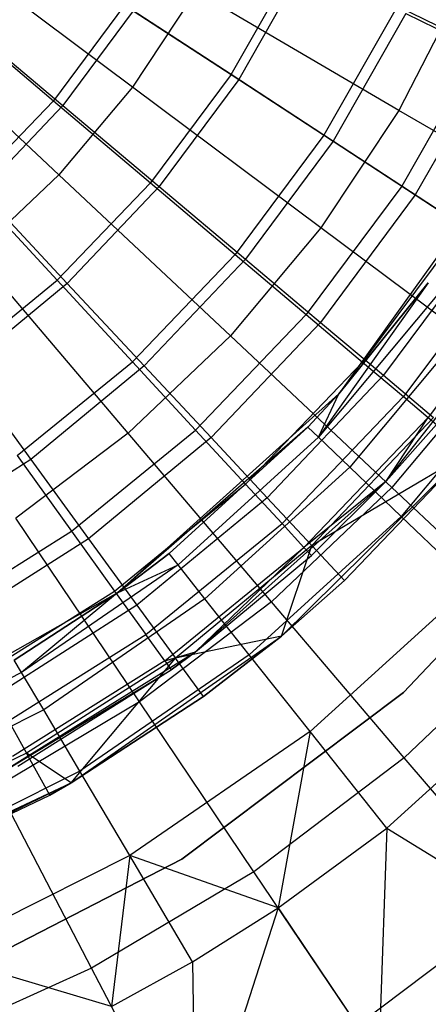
# Model space of a CAD drawing. Extents: x -22.9 to 23, y 4.7 to 50.6.
# Tile 44 of 95: x 0.9 to 1.4, y 25.8 to 27. Entities that reach past the tile are written whole.
import ezdxf

# ---------------------------------------------------------------- set-up
doc = ezdxf.new("R2010")
doc.units = 0
doc.header["$LTSCALE"] = 2.54
doc.layers.get('0').update_dxf_attribs({"linetype": 'CONTINUOUS'})

# ---------------------------------------------------------------- blocks, each defined once
blk = doc.blocks.new('HOTEL-MOOD-11783-11791_STL')
at = {"color": 0}
for p, q in [((1.0254, 26.9266, 18.4828), (0.7837, 27.1072, 18.3759)), ((1.0254, 26.9266, 18.4828), (0.7837, 27.1072, 18.3759)), ((1.1462, 26.9418, 30.2967), (1.2278, 27.0853, 30.2967)), ((1.1462, 26.9418, 30.2967), (1.2278, 27.0853, 30.2967)), ((1.2364, 27.0775, 30.4307), (1.1555, 26.9357, 30.4307)), ((1.2364, 27.0775, 30.4307), (1.1555, 26.9357, 30.4307)), ((1.4303, 27.0516, 18.6222), (1.3516, 26.898, 18.6222)), ((1.4303, 27.0516, 18.6222), (1.3516, 26.898, 18.6222)), ((1.1029, 27.0435, 18.4828), (1.0254, 26.9266, 18.4828)), ((1.1029, 27.0435, 18.4828), (1.0254, 26.9266, 18.4828)), ((1.3516, 26.898, 18.6222), (1.1029, 27.0435, 18.4828)), ((1.3516, 26.898, 18.6222), (1.1029, 27.0435, 18.4828)), ((1.0159, 27.0269, 30.4506), (0.9287, 26.9098, 30.4506)), ((1.0159, 27.0269, 30.4506), (0.9287, 26.9098, 30.4506)), ((1.1462, 26.9418, 30.2967), (1.0159, 27.0269, 30.4506)), ((1.1462, 26.9418, 30.2967), (1.0159, 27.0269, 30.4506)), ((0.9353, 26.8191, 18.4828), (0.7153, 27.0256, 18.3759)), ((0.9353, 26.8191, 18.4828), (0.7153, 27.0256, 18.3759)), ((0.7965, 27.0216, 30.5845), (0.9287, 26.9098, 30.4506)), ((0.7965, 27.0216, 30.5845), (0.9287, 26.9098, 30.4506)), ((1.0264, 27.02, 30.5708), (0.9401, 26.9039, 30.5708)), ((1.0264, 27.02, 30.5708), (0.9401, 26.9039, 30.5708)), ((1.0264, 27.02, 30.5708), (1.1555, 26.9357, 30.4307)), ((1.0264, 27.02, 30.5708), (1.1555, 26.9357, 30.4307)), ((1.3497, 27.0256, 30.125), (1.2598, 26.8675, 30.125)), ((1.3497, 27.0256, 30.125), (1.2598, 26.8675, 30.125)), ((1.3602, 27.0165, 30.2746), (1.2711, 26.8602, 30.2746)), ((1.3602, 27.0165, 30.2746), (1.2711, 26.8602, 30.2746)), ((1.3497, 27.0256, 30.125), (1.452, 26.9755, 29.9381)), ((1.3497, 27.0256, 30.125), (1.452, 26.9755, 29.9381)), ((1.3602, 27.0165, 30.2746), (1.4679, 26.9635, 30.1042)), ((1.3602, 27.0165, 30.2746), (1.4679, 26.9635, 30.1042)), ((0.811, 27.0125, 30.6932), (0.9401, 26.9039, 30.5708)), ((0.811, 27.0125, 30.6932), (0.9401, 26.9039, 30.5708)), ((1.452, 26.9755, 29.9381), (1.3552, 26.8052, 29.9381)), ((1.452, 26.9755, 29.9381), (1.3552, 26.8052, 29.9381)), ((1.4679, 26.9635, 30.1042), (1.3716, 26.7945, 30.1042)), ((1.4679, 26.9635, 30.1042), (1.3716, 26.7945, 30.1042)), ((1.1462, 26.9418, 30.2967), (1.0475, 26.8093, 30.2967)), ((1.1462, 26.9418, 30.2967), (1.0475, 26.8093, 30.2967)), ((1.1555, 26.9357, 30.4307), (1.0581, 26.8046, 30.4307)), ((1.1555, 26.9357, 30.4307), (1.0581, 26.8046, 30.4307)), ((1.2598, 26.8675, 30.125), (1.1462, 26.9418, 30.2967)), ((1.2598, 26.8675, 30.125), (1.1462, 26.9418, 30.2967)), ((1.1555, 26.9357, 30.4307), (1.2711, 26.8602, 30.2746)), ((1.1555, 26.9357, 30.4307), (1.2711, 26.8602, 30.2746)), ((1.0254, 26.9266, 18.4828), (0.9353, 26.8191, 18.4828)), ((1.0254, 26.9266, 18.4828), (0.9353, 26.8191, 18.4828)), ((1.2562, 26.7542, 18.6222), (1.0254, 26.9266, 18.4828)), ((1.2562, 26.7542, 18.6222), (1.0254, 26.9266, 18.4828)), ((0.9287, 26.9098, 30.4506), (0.8277, 26.8043, 30.4506)), ((0.9287, 26.9098, 30.4506), (0.8277, 26.8043, 30.4506)), ((0.9287, 26.9098, 30.4506), (1.0475, 26.8093, 30.2967)), ((0.9287, 26.9098, 30.4506), (1.0475, 26.8093, 30.2967)), ((0.9401, 26.9039, 30.5708), (0.8404, 26.799, 30.5708)), ((0.9401, 26.9039, 30.5708), (0.8404, 26.799, 30.5708)), ((0.9401, 26.9039, 30.5708), (1.0581, 26.8046, 30.4307)), ((0.9401, 26.9039, 30.5708), (1.0581, 26.8046, 30.4307)), ((1.3516, 26.898, 18.6222), (1.2562, 26.7542, 18.6222)), ((1.3516, 26.898, 18.6222), (1.2562, 26.7542, 18.6222)), ((1.5855, 26.7611, 18.7924), (1.3516, 26.898, 18.6222)), ((1.5855, 26.7611, 18.7924), (1.3516, 26.898, 18.6222)), ((1.2598, 26.8675, 30.125), (1.1511, 26.7217, 30.125)), ((1.2598, 26.8675, 30.125), (1.1511, 26.7217, 30.125)), ((1.2711, 26.8602, 30.2746), (1.1637, 26.7157, 30.2746)), ((1.2711, 26.8602, 30.2746), (1.1637, 26.7157, 30.2746)), ((1.3552, 26.8052, 29.9381), (1.2598, 26.8675, 30.125)), ((1.3552, 26.8052, 29.9381), (1.2598, 26.8675, 30.125)), ((1.2711, 26.8602, 30.2746), (1.3716, 26.7945, 30.1042)), ((1.2711, 26.8602, 30.2746), (1.3716, 26.7945, 30.1042)), ((1.4904, 26.847, 25.8512), (1.278, 26.5509, 25.8512)), ((0.9353, 26.8191, 18.4828), (0.8336, 26.7224, 18.4828)), ((0.9353, 26.8191, 18.4828), (0.8336, 26.7224, 18.4828)), ((1.1453, 26.6219, 18.6222), (0.9353, 26.8191, 18.4828)), ((1.1453, 26.6219, 18.6222), (0.9353, 26.8191, 18.4828)), ((0.8277, 26.8043, 30.4506), (0.9333, 26.69, 30.2967)), ((0.8277, 26.8043, 30.4506), (0.9333, 26.69, 30.2967)), ((0.8404, 26.799, 30.5708), (0.9456, 26.6862, 30.4307)), ((0.8404, 26.799, 30.5708), (0.9456, 26.6862, 30.4307)), ((1.0475, 26.8093, 30.2967), (0.9333, 26.69, 30.2967)), ((1.0475, 26.8093, 30.2967), (0.9333, 26.69, 30.2967)), ((1.0581, 26.8046, 30.4307), (0.9456, 26.6862, 30.4307)), ((1.0581, 26.8046, 30.4307), (0.9456, 26.6862, 30.4307)), ((1.0475, 26.8093, 30.2967), (1.1511, 26.7217, 30.125)), ((1.0475, 26.8093, 30.2967), (1.1511, 26.7217, 30.125)), ((1.0581, 26.8046, 30.4307), (1.1637, 26.7157, 30.2746)), ((1.0581, 26.8046, 30.4307), (1.1637, 26.7157, 30.2746)), ((1.3552, 26.8052, 29.9381), (1.2381, 26.6481, 29.9381)), ((1.3552, 26.8052, 29.9381), (1.2381, 26.6481, 29.9381)), ((1.4308, 26.7558, 29.7388), (1.3552, 26.8052, 29.9381)), ((1.4308, 26.7558, 29.7388), (1.3552, 26.8052, 29.9381)), ((1.3716, 26.7945, 30.1042), (1.2556, 26.6384, 30.1042)), ((1.3716, 26.7945, 30.1042), (1.2556, 26.6384, 30.1042)), ((1.3716, 26.7945, 30.1042), (1.4559, 26.7394, 29.9218)), ((1.3716, 26.7945, 30.1042), (1.4559, 26.7394, 29.9218)), ((1.2562, 26.7542, 18.6222), (1.1453, 26.6219, 18.6222)), ((1.2562, 26.7542, 18.6222), (1.1453, 26.6219, 18.6222)), ((1.4733, 26.592, 18.7924), (1.2562, 26.7542, 18.6222)), ((1.4733, 26.592, 18.7924), (1.2562, 26.7542, 18.6222)), ((1.4308, 26.7558, 29.7388), (1.3072, 26.5898, 29.7388)), ((1.4308, 26.7558, 29.7388), (1.3072, 26.5898, 29.7388)), ((1.4559, 26.7394, 29.9218), (1.3326, 26.5736, 29.9218)), ((1.4559, 26.7394, 29.9218), (1.3326, 26.5736, 29.9218)), ((1.0203, 26.5029, 18.6222), (0.8336, 26.7224, 18.4828)), ((1.0203, 26.5029, 18.6222), (0.8336, 26.7224, 18.4828)), ((1.1511, 26.7217, 30.125), (1.0254, 26.5903, 30.125)), ((1.1511, 26.7217, 30.125), (1.0254, 26.5903, 30.125)), ((1.1637, 26.7157, 30.2746), (1.0397, 26.5852, 30.2746)), ((1.1637, 26.7157, 30.2746), (1.0397, 26.5852, 30.2746)), ((1.1511, 26.7217, 30.125), (1.2381, 26.6481, 29.9381)), ((1.1511, 26.7217, 30.125), (1.2381, 26.6481, 29.9381)), ((1.1637, 26.7157, 30.2746), (1.2556, 26.6384, 30.1042)), ((1.1637, 26.7157, 30.2746), (1.2556, 26.6384, 30.1042)), ((1.4857, 26.7199, 29.53), (1.3572, 26.5475, 29.53)), ((1.4857, 26.7199, 29.53), (1.3572, 26.5475, 29.53)), ((0.8053, 26.5857, 30.2967), (0.9333, 26.69, 30.2967)), ((0.8053, 26.5857, 30.2967), (0.9333, 26.69, 30.2967)), ((0.9333, 26.69, 30.2967), (1.0254, 26.5903, 30.125)), ((0.9333, 26.69, 30.2967), (1.0254, 26.5903, 30.125)), ((1.3362, 26.4442, 24.7964), (1.5301, 26.6909, 24.7964)), ((1.3362, 26.4442, 24.7964), (1.5301, 26.6909, 24.7964)), ((1.519, 26.6982, 29.3148), (1.3875, 26.5218, 29.3148)), ((1.519, 26.6982, 29.3148), (1.3875, 26.5218, 29.3148)), ((0.9456, 26.6862, 30.4307), (0.8196, 26.5822, 30.4307)), ((0.9456, 26.6862, 30.4307), (0.8196, 26.5822, 30.4307)), ((0.9456, 26.6862, 30.4307), (1.0397, 26.5852, 30.2746)), ((0.9456, 26.6862, 30.4307), (1.0397, 26.5852, 30.2746)), ((1.3876, 26.6867, 25.0387), (1.2531, 26.4979, 24.7668)), ((1.3876, 26.6867, 25.0387), (1.2531, 26.4979, 24.7668)), ((1.278, 26.5509, 25.0387), (1.3876, 26.6867, 25.0387)), ((1.3876, 26.6867, 25.0387), (1.278, 26.5509, 25.8512)), ((1.3876, 26.6867, 25.0387), (1.278, 26.5509, 25.8512)), ((1.278, 26.5509, 25.0387), (1.3876, 26.6867, 25.0387)), ((1.402, 26.6763, 24.7668), (1.2531, 26.4979, 24.7668)), ((1.402, 26.6763, 24.7668), (1.2531, 26.4979, 24.7668)), ((1.2381, 26.6481, 29.9381), (1.1027, 26.5066, 29.9381)), ((1.2381, 26.6481, 29.9381), (1.1027, 26.5066, 29.9381)), ((1.2381, 26.6481, 29.9381), (1.3072, 26.5898, 29.7388)), ((1.2381, 26.6481, 29.9381), (1.3072, 26.5898, 29.7388)), ((1.4449, 26.6452, 24.4996), (1.2914, 26.4612, 24.4996)), ((1.4449, 26.6452, 24.4996), (1.2914, 26.4612, 24.4996)), ((1.2556, 26.6384, 30.1042), (1.1216, 26.4974, 30.1042)), ((1.2556, 26.6384, 30.1042), (1.1216, 26.4974, 30.1042)), ((1.2556, 26.6384, 30.1042), (1.3326, 26.5736, 29.9218)), ((1.2556, 26.6384, 30.1042), (1.3326, 26.5736, 29.9218)), ((1.1453, 26.6219, 18.6222), (1.0203, 26.5029, 18.6222)), ((1.1453, 26.6219, 18.6222), (1.0203, 26.5029, 18.6222)), ((1.3428, 26.4364, 18.7924), (1.1453, 26.6219, 18.6222)), ((1.3428, 26.4364, 18.7924), (1.1453, 26.6219, 18.6222)), ((1.5156, 26.594, 24.2415), (1.3544, 26.4009, 24.2415)), ((1.5156, 26.594, 24.2415), (1.3544, 26.4009, 24.2415)), ((0.8196, 26.5822, 30.4307), (0.9009, 26.4707, 30.2746)), ((0.8196, 26.5822, 30.4307), (0.9009, 26.4707, 30.2746)), ((0.8844, 26.4754, 30.125), (1.0254, 26.5903, 30.125)), ((0.8844, 26.4754, 30.125), (1.0254, 26.5903, 30.125)), ((1.0397, 26.5852, 30.2746), (0.9009, 26.4707, 30.2746)), ((1.0397, 26.5852, 30.2746), (0.9009, 26.4707, 30.2746)), ((1.0254, 26.5903, 30.125), (1.1027, 26.5066, 29.9381)), ((1.0254, 26.5903, 30.125), (1.1027, 26.5066, 29.9381)), ((1.0397, 26.5852, 30.2746), (1.1216, 26.4974, 30.1042)), ((1.0397, 26.5852, 30.2746), (1.1216, 26.4974, 30.1042)), ((1.3072, 26.5898, 29.7388), (1.164, 26.4402, 29.7388)), ((1.3072, 26.5898, 29.7388), (1.164, 26.4402, 29.7388)), ((1.3072, 26.5898, 29.7388), (1.3572, 26.5475, 29.53)), ((1.3072, 26.5898, 29.7388), (1.3572, 26.5475, 29.53)), ((1.4733, 26.592, 18.7924), (1.3428, 26.4364, 18.7924)), ((1.4733, 26.592, 18.7924), (1.3428, 26.4364, 18.7924)), ((1.3326, 26.5736, 29.9218), (1.1902, 26.4238, 29.9218)), ((1.3326, 26.5736, 29.9218), (1.1902, 26.4238, 29.9218)), ((1.3326, 26.5736, 29.9218), (1.3939, 26.522, 29.7294)), ((1.3326, 26.5736, 29.9218), (1.3939, 26.522, 29.7294)), ((1.278, 26.5509, 25.8512), (1.007, 26.3074, 25.8512)), ((1.3572, 26.5475, 29.53), (1.2085, 26.3921, 29.53)), ((1.3572, 26.5475, 29.53), (1.2085, 26.3921, 29.53)), ((1.2403, 26.5102, 25.0387), (1.278, 26.5509, 25.8512)), ((1.2403, 26.5102, 25.0387), (1.278, 26.5509, 25.0387)), ((1.2403, 26.5102, 25.0387), (1.278, 26.5509, 25.8512)), ((1.2403, 26.5102, 25.0387), (1.278, 26.5509, 25.0387)), ((1.2531, 26.4979, 24.7668), (1.278, 26.5509, 25.0387)), ((1.2531, 26.4979, 24.7668), (1.278, 26.5509, 25.0387)), ((1.278, 26.5509, 25.0387), (1.278, 26.5509, 25.8512)), ((1.278, 26.5509, 25.0387), (1.278, 26.5509, 25.8512)), ((1.3572, 26.5475, 29.53), (1.3875, 26.5218, 29.3148)), ((1.3572, 26.5475, 29.53), (1.3875, 26.5218, 29.3148)), ((1.3875, 26.5218, 29.3148), (1.2354, 26.3629, 29.3148)), ((1.3875, 26.5218, 29.3148), (1.2354, 26.3629, 29.3148)), ((1.3939, 26.522, 29.7294), (1.2449, 26.3652, 29.7294)), ((1.3939, 26.522, 29.7294), (1.2449, 26.3652, 29.7294)), ((1.3362, 26.4442, 29.0964), (1.3875, 26.5218, 29.3148)), ((1.3362, 26.4442, 29.0964), (1.3875, 26.5218, 29.3148)), ((1.3875, 26.5218, 29.3148), (1.3977, 26.5132, 29.0964)), ((1.3875, 26.5218, 29.3148), (1.3977, 26.5132, 29.0964)), ((1.2403, 26.5102, 25.0387), (1.007, 26.3074, 25.8512)), ((1.2403, 26.5102, 25.0387), (1.007, 26.3074, 25.8512)), ((1.0703, 26.3553, 25.0387), (1.2403, 26.5102, 25.0387)), ((1.0703, 26.3553, 25.0387), (1.2403, 26.5102, 25.0387)), ((1.2403, 26.5102, 25.0387), (1.2531, 26.4979, 24.7668)), ((1.2403, 26.5102, 25.0387), (1.2531, 26.4979, 24.7668)), ((1.3362, 26.4442, 24.7964), (1.3977, 26.5132, 29.0964)), ((1.3362, 26.4442, 24.7964), (1.3977, 26.5132, 29.0964)), ((1.3362, 26.4442, 29.0964), (1.3977, 26.5132, 29.0964)), ((1.3362, 26.4442, 29.0964), (1.3977, 26.5132, 29.0964)), ((1.0203, 26.5029, 18.6222), (0.8827, 26.3986, 18.6222)), ((1.0203, 26.5029, 18.6222), (0.8827, 26.3986, 18.6222)), ((0.9509, 26.3828, 29.9381), (1.1027, 26.5066, 29.9381)), ((0.9509, 26.3828, 29.9381), (1.1027, 26.5066, 29.9381)), ((1.1216, 26.4974, 30.1042), (0.9716, 26.3736, 30.1042)), ((1.1216, 26.4974, 30.1042), (0.9716, 26.3736, 30.1042)), ((1.1958, 26.2964, 18.7924), (1.0203, 26.5029, 18.6222)), ((1.1958, 26.2964, 18.7924), (1.0203, 26.5029, 18.6222)), ((1.2531, 26.4979, 24.7668), (1.0813, 26.3414, 24.7668)), ((1.2531, 26.4979, 24.7668), (1.0813, 26.3414, 24.7668)), ((1.1027, 26.5066, 29.9381), (1.164, 26.4402, 29.7388)), ((1.1027, 26.5066, 29.9381), (1.164, 26.4402, 29.7388)), ((1.1216, 26.4974, 30.1042), (1.1902, 26.4238, 29.9218)), ((1.1216, 26.4974, 30.1042), (1.1902, 26.4238, 29.9218)), ((1.2914, 26.4612, 24.4996), (1.2531, 26.4979, 24.7668)), ((1.2914, 26.4612, 24.4996), (1.2531, 26.4979, 24.7668)), ((0.8844, 26.4754, 30.125), (0.9509, 26.3828, 29.9381)), ((0.8844, 26.4754, 30.125), (0.9509, 26.3828, 29.9381)), ((1.2078, 26.2544, 24.7964), (1.4309, 26.4751, 24.7964)), ((1.2078, 26.2544, 24.7964), (1.4309, 26.4751, 24.7964)), ((1.4309, 26.4751, 29.5294), (1.2449, 26.3652, 29.7294)), ((1.4309, 26.4751, 29.5294), (1.2449, 26.3652, 29.7294)), ((1.2848, 26.3224, 29.5294), (1.4309, 26.4751, 29.5294)), ((1.4309, 26.4751, 24.7964), (1.2848, 26.3224, 29.5294)), ((1.2848, 26.3224, 29.5294), (1.4309, 26.4751, 29.5294)), ((1.4309, 26.4751, 24.7964), (1.2848, 26.3224, 29.5294)), ((0.9009, 26.4707, 30.2746), (0.7493, 26.3737, 30.2746)), ((0.9009, 26.4707, 30.2746), (0.7493, 26.3737, 30.2746)), ((0.9009, 26.4707, 30.2746), (0.9716, 26.3736, 30.1042)), ((0.9009, 26.4707, 30.2746), (0.9716, 26.3736, 30.1042)), ((1.2914, 26.4612, 24.4996), (1.1142, 26.2999, 24.4996)), ((1.2914, 26.4612, 24.4996), (1.1142, 26.2999, 24.4996)), ((1.3544, 26.4009, 24.2415), (1.2914, 26.4612, 24.4996)), ((1.3544, 26.4009, 24.2415), (1.2914, 26.4612, 24.4996)), ((1.0036, 26.3094, 29.7388), (1.164, 26.4402, 29.7388)), ((1.0036, 26.3094, 29.7388), (1.164, 26.4402, 29.7388)), ((1.1025, 26.2349, 24.7964), (1.3362, 26.4442, 24.7964)), ((1.1025, 26.2349, 24.7964), (1.3362, 26.4442, 24.7964)), ((1.164, 26.4402, 29.7388), (1.2085, 26.3921, 29.53)), ((1.164, 26.4402, 29.7388), (1.2085, 26.3921, 29.53)), ((1.3428, 26.4364, 18.7924), (1.1958, 26.2964, 18.7924)), ((1.3428, 26.4364, 18.7924), (1.1958, 26.2964, 18.7924)), ((1.3362, 26.4442, 29.0964), (1.2354, 26.3629, 29.3148)), ((1.3362, 26.4442, 29.0964), (1.2354, 26.3629, 29.3148)), ((1.3362, 26.4442, 24.7964), (1.2445, 26.3531, 29.0964)), ((1.2445, 26.3531, 29.0964), (1.3362, 26.4442, 29.0964)), ((1.3362, 26.4442, 24.7964), (1.2445, 26.3531, 29.0964)), ((1.2445, 26.3531, 29.0964), (1.3362, 26.4442, 29.0964)), ((1.3362, 26.4442, 24.7964), (1.3362, 26.4442, 29.0964)), ((1.3362, 26.4442, 24.7964), (1.3362, 26.4442, 29.0964)), ((1.5256, 26.2648, 18.9915), (1.3428, 26.4364, 18.7924)), ((1.5256, 26.2648, 18.9915), (1.3428, 26.4364, 18.7924)), ((1.1902, 26.4238, 29.9218), (1.0309, 26.2922, 29.9218)), ((1.1902, 26.4238, 29.9218), (1.0309, 26.2922, 29.9218)), ((1.1902, 26.4238, 29.9218), (1.2449, 26.3652, 29.7294)), ((1.1902, 26.4238, 29.9218), (1.2449, 26.3652, 29.7294)), ((1.5897, 26.4321, 28.9161), (1.3571, 26.1852, 28.9161)), ((1.3571, 26.1852, 28.7961), (1.5897, 26.4321, 28.7961)), ((1.3571, 26.1852, 28.7961), (1.5897, 26.4321, 28.7961)), ((1.5897, 26.4321, 28.9161), (1.3571, 26.1852, 28.9161)), ((1.3544, 26.4009, 24.2415), (1.1685, 26.2315, 24.2415)), ((1.3544, 26.4009, 24.2415), (1.1685, 26.2315, 24.2415)), ((1.4412, 26.3178, 23.997), (1.3544, 26.4009, 24.2415)), ((1.4412, 26.3178, 23.997), (1.3544, 26.4009, 24.2415)), ((1.034, 26.1738, 18.7924), (0.8827, 26.3986, 18.6222)), ((1.034, 26.1738, 18.7924), (0.8827, 26.3986, 18.6222)), ((1.0418, 26.2561, 29.53), (1.2085, 26.3921, 29.53)), ((1.0418, 26.2561, 29.53), (1.2085, 26.3921, 29.53)), ((1.2085, 26.3921, 29.53), (1.2354, 26.3629, 29.3148)), ((1.2085, 26.3921, 29.53), (1.2354, 26.3629, 29.3148)), ((0.785, 26.2786, 29.9381), (0.9509, 26.3828, 29.9381)), ((0.785, 26.2786, 29.9381), (0.9509, 26.3828, 29.9381)), ((0.9509, 26.3828, 29.9381), (1.0036, 26.3094, 29.7388)), ((0.9509, 26.3828, 29.9381), (1.0036, 26.3094, 29.7388)), ((0.9716, 26.3736, 30.1042), (0.8077, 26.2688, 30.1042)), ((0.9716, 26.3736, 30.1042), (0.8077, 26.2688, 30.1042)), ((0.9716, 26.3736, 30.1042), (1.0309, 26.2922, 29.9218)), ((0.9716, 26.3736, 30.1042), (1.0309, 26.2922, 29.9218)), ((1.2449, 26.3652, 29.7294), (1.078, 26.2275, 29.7294)), ((1.2449, 26.3652, 29.7294), (1.078, 26.2275, 29.7294)), ((1.2078, 26.2544, 29.5294), (1.2449, 26.3652, 29.7294)), ((1.2078, 26.2544, 29.5294), (1.2449, 26.3652, 29.7294)), ((1.2848, 26.3224, 29.5294), (1.2449, 26.3652, 29.7294)), ((1.2848, 26.3224, 29.5294), (1.2449, 26.3652, 29.7294)), ((1.007, 26.3074, 25.0387), (1.0703, 26.3553, 25.0387)), ((1.0703, 26.3553, 25.0387), (1.007, 26.3074, 25.8512)), ((1.0703, 26.3553, 25.0387), (1.007, 26.3074, 25.8512)), ((1.007, 26.3074, 25.0387), (1.0703, 26.3553, 25.0387)), ((1.0649, 26.2239, 29.3148), (1.2354, 26.3629, 29.3148)), ((1.0649, 26.2239, 29.3148), (1.2354, 26.3629, 29.3148)), ((1.0813, 26.3414, 24.7668), (1.0703, 26.3553, 25.0387)), ((1.0813, 26.3414, 24.7668), (1.0703, 26.3553, 25.0387)), ((1.1025, 26.2349, 29.0964), (1.2354, 26.3629, 29.3148)), ((1.1025, 26.2349, 29.0964), (1.2354, 26.3629, 29.3148)), ((1.1025, 26.2349, 24.7964), (1.2445, 26.3531, 29.0964)), ((1.1025, 26.2349, 24.7964), (1.2445, 26.3531, 29.0964)), ((1.1025, 26.2349, 29.0964), (1.2445, 26.3531, 29.0964)), ((1.1025, 26.2349, 29.0964), (1.2445, 26.3531, 29.0964)), ((1.2354, 26.3629, 29.3148), (1.2445, 26.3531, 29.0964)), ((1.2354, 26.3629, 29.3148), (1.2445, 26.3531, 29.0964)), ((1.0813, 26.3414, 24.7668), (0.8898, 26.2097, 24.7668)), ((1.0813, 26.3414, 24.7668), (0.8898, 26.2097, 24.7668)), ((1.007, 26.3074, 25.0387), (1.0813, 26.3414, 24.7668)), ((1.007, 26.3074, 25.0387), (1.0813, 26.3414, 24.7668)), ((1.1142, 26.2999, 24.4996), (1.0813, 26.3414, 24.7668)), ((1.1142, 26.2999, 24.4996), (1.0813, 26.3414, 24.7668)), ((1.2078, 26.2544, 29.5294), (1.2848, 26.3224, 29.5294)), ((1.2848, 26.3224, 29.5294), (1.2078, 26.2544, 24.7964)), ((1.2848, 26.3224, 29.5294), (1.2078, 26.2544, 24.7964)), ((1.2078, 26.2544, 29.5294), (1.2848, 26.3224, 29.5294)), ((1.4412, 26.3178, 23.997), (1.2431, 26.1374, 23.997)), ((1.4412, 26.3178, 23.997), (1.2431, 26.1374, 23.997)), ((1.007, 26.3074, 25.8512), (0.6899, 26.1279, 25.8512)), ((0.8283, 26.1993, 29.7388), (1.0036, 26.3094, 29.7388)), ((0.8283, 26.1993, 29.7388), (1.0036, 26.3094, 29.7388)), ((1.007, 26.3074, 25.8512), (0.8808, 26.225, 25.0387)), ((0.8808, 26.225, 25.0387), (1.007, 26.3074, 25.0387)), ((1.007, 26.3074, 25.8512), (0.8808, 26.225, 25.0387)), ((0.8808, 26.225, 25.0387), (1.007, 26.3074, 25.0387)), ((1.007, 26.3074, 25.0387), (0.8898, 26.2097, 24.7668)), ((1.007, 26.3074, 25.0387), (0.8898, 26.2097, 24.7668)), ((1.0036, 26.3094, 29.7388), (1.0418, 26.2561, 29.53)), ((1.0036, 26.3094, 29.7388), (1.0418, 26.2561, 29.53)), ((1.007, 26.3074, 25.0387), (1.007, 26.3074, 25.8512)), ((1.007, 26.3074, 25.0387), (1.007, 26.3074, 25.8512)), ((1.0309, 26.2922, 29.9218), (0.8568, 26.1809, 29.9218)), ((1.0309, 26.2922, 29.9218), (0.8568, 26.1809, 29.9218)), ((1.1142, 26.2999, 24.4996), (0.9168, 26.1641, 24.4996)), ((1.1142, 26.2999, 24.4996), (0.9168, 26.1641, 24.4996)), ((1.0309, 26.2922, 29.9218), (1.078, 26.2275, 29.7294)), ((1.0309, 26.2922, 29.9218), (1.078, 26.2275, 29.7294)), ((1.1958, 26.2964, 18.7924), (1.034, 26.1738, 18.7924)), ((1.1958, 26.2964, 18.7924), (1.034, 26.1738, 18.7924)), ((1.1685, 26.2315, 24.2415), (1.1142, 26.2999, 24.4996)), ((1.1685, 26.2315, 24.2415), (1.1142, 26.2999, 24.4996)), ((1.3582, 26.1055, 18.9915), (1.1958, 26.2964, 18.7924)), ((1.3582, 26.1055, 18.9915), (1.1958, 26.2964, 18.7924)), ((0.8596, 26.1417, 29.53), (1.0418, 26.2561, 29.53)), ((0.8596, 26.1417, 29.53), (1.0418, 26.2561, 29.53)), ((1.0649, 26.2239, 29.3148), (1.0418, 26.2561, 29.53)), ((1.0649, 26.2239, 29.3148), (1.0418, 26.2561, 29.53)), ((1.5256, 26.2648, 18.9915), (1.3582, 26.1055, 18.9915)), ((1.5256, 26.2648, 18.9915), (1.3582, 26.1055, 18.9915)), ((0.9506, 26.0747, 24.7964), (1.2078, 26.2544, 24.7964)), ((0.9506, 26.0747, 24.7964), (1.2078, 26.2544, 24.7964)), ((1.2078, 26.2544, 29.5294), (1.078, 26.2275, 29.7294)), ((1.2078, 26.2544, 29.5294), (1.078, 26.2275, 29.7294)), ((1.1125, 26.1802, 29.5294), (1.2078, 26.2544, 29.5294)), ((1.2078, 26.2544, 24.7964), (1.1125, 26.1802, 29.5294)), ((1.1125, 26.1802, 29.5294), (1.2078, 26.2544, 29.5294)), ((1.2078, 26.2544, 24.7964), (1.1125, 26.1802, 29.5294)), ((1.2078, 26.2544, 29.5294), (1.2078, 26.2544, 24.7964)), ((1.2078, 26.2544, 29.5294), (1.2078, 26.2544, 24.7964)), ((0.836, 26.0694, 24.7964), (1.1025, 26.2349, 24.7964)), ((0.836, 26.0694, 24.7964), (1.1025, 26.2349, 24.7964)), ((1.1685, 26.2315, 24.2415), (0.9612, 26.089, 24.2415)), ((1.1685, 26.2315, 24.2415), (0.9612, 26.089, 24.2415)), ((1.0649, 26.2239, 29.3148), (1.1025, 26.2349, 29.0964)), ((1.0649, 26.2239, 29.3148), (1.1025, 26.2349, 29.0964)), ((1.1025, 26.2349, 24.7964), (1.0727, 26.2131, 29.0964)), ((1.0727, 26.2131, 29.0964), (1.1025, 26.2349, 29.0964)), ((1.1025, 26.2349, 24.7964), (1.0727, 26.2131, 29.0964)), ((1.0727, 26.2131, 29.0964), (1.1025, 26.2349, 29.0964)), ((1.1025, 26.2349, 24.7964), (1.1025, 26.2349, 29.0964)), ((1.1025, 26.2349, 24.7964), (1.1025, 26.2349, 29.0964)), ((1.2431, 26.1374, 23.997), (1.1685, 26.2315, 24.2415)), ((1.2431, 26.1374, 23.997), (1.1685, 26.2315, 24.2415)), ((1.0649, 26.2239, 29.3148), (0.8787, 26.1069, 29.3148)), ((1.0649, 26.2239, 29.3148), (0.8787, 26.1069, 29.3148)), ((0.8898, 26.2097, 24.7668), (0.8808, 26.225, 25.0387)), ((0.8898, 26.2097, 24.7668), (0.8808, 26.225, 25.0387)), ((1.078, 26.2275, 29.7294), (0.8958, 26.1109, 29.7294)), ((1.078, 26.2275, 29.7294), (0.8958, 26.1109, 29.7294)), ((0.9506, 26.0747, 29.5294), (1.078, 26.2275, 29.7294)), ((0.9506, 26.0747, 29.5294), (1.078, 26.2275, 29.7294)), ((1.0649, 26.2239, 29.3148), (1.0727, 26.2131, 29.0964)), ((1.0649, 26.2239, 29.3148), (1.0727, 26.2131, 29.0964)), ((1.1125, 26.1802, 29.5294), (1.078, 26.2275, 29.7294)), ((1.1125, 26.1802, 29.5294), (1.078, 26.2275, 29.7294)), ((0.8898, 26.2097, 24.7668), (0.6821, 26.1054, 24.7668)), ((0.8898, 26.2097, 24.7668), (0.6821, 26.1054, 24.7668)), ((0.836, 26.0694, 24.7964), (1.0727, 26.2131, 29.0964)), ((0.836, 26.0694, 24.7964), (1.0727, 26.2131, 29.0964)), ((0.885, 26.0952, 29.0964), (1.0727, 26.2131, 29.0964)), ((0.885, 26.0952, 29.0964), (1.0727, 26.2131, 29.0964)), ((0.9168, 26.1641, 24.4996), (0.8898, 26.2097, 24.7668)), ((0.9168, 26.1641, 24.4996), (0.8898, 26.2097, 24.7668)), ((1.3368, 26.0192, 23.7702), (1.5501, 26.2135, 23.7702)), ((1.3368, 26.0192, 23.7702), (1.5501, 26.2135, 23.7702)), ((1.3571, 26.1852, 28.9161), (1.086, 25.9812, 28.9161)), ((1.086, 25.9812, 28.7961), (1.3571, 26.1852, 28.7961)), ((1.086, 25.9812, 28.7961), (1.3571, 26.1852, 28.7961)), ((1.3571, 26.1852, 28.9161), (1.086, 25.9812, 28.9161)), ((1.3571, 26.1852, 28.7961), (1.3571, 26.1852, 28.9161)), ((1.3571, 26.1852, 28.7961), (1.3571, 26.1852, 28.9161)), ((0.8568, 26.1809, 29.9218), (0.8958, 26.1109, 29.7294)), ((0.8568, 26.1809, 29.9218), (0.8958, 26.1109, 29.7294)), ((1.034, 26.1738, 18.7924), (0.8596, 26.0701, 18.7924)), ((1.034, 26.1738, 18.7924), (0.8596, 26.0701, 18.7924)), ((0.9506, 26.0747, 29.5294), (1.1125, 26.1802, 29.5294)), ((1.1125, 26.1802, 29.5294), (0.9506, 26.0747, 24.7964)), ((1.1125, 26.1802, 29.5294), (0.9506, 26.0747, 24.7964)), ((0.9506, 26.0747, 29.5294), (1.1125, 26.1802, 29.5294)), ((1.174, 25.9659, 18.9915), (1.034, 26.1738, 18.7924)), ((1.174, 25.9659, 18.9915), (1.034, 26.1738, 18.7924)), ((0.9168, 26.1641, 24.4996), (0.7026, 26.0565, 24.4996)), ((0.9168, 26.1641, 24.4996), (0.7026, 26.0565, 24.4996)), ((0.9612, 26.089, 24.2415), (0.9168, 26.1641, 24.4996)), ((0.9612, 26.089, 24.2415), (0.9168, 26.1641, 24.4996)), ((1.2431, 26.1374, 23.997), (1.0223, 25.9856, 23.997)), ((1.2431, 26.1374, 23.997), (1.0223, 25.9856, 23.997)), ((1.2431, 26.1374, 23.997), (1.2037, 25.9218, 23.7702)), ((1.2431, 26.1374, 23.997), (1.2037, 25.9218, 23.7702)), ((1.3368, 26.0192, 23.7702), (1.2431, 26.1374, 23.997)), ((1.3368, 26.0192, 23.7702), (1.2431, 26.1374, 23.997)), ((0.8958, 26.1109, 29.7294), (0.7009, 26.0171, 29.7294)), ((0.8958, 26.1109, 29.7294), (0.7009, 26.0171, 29.7294)), ((0.9243, 26.0598, 29.5294), (0.8958, 26.1109, 29.7294)), ((0.9243, 26.0598, 29.5294), (0.8958, 26.1109, 29.7294)), ((0.9506, 26.0747, 29.5294), (0.8958, 26.1109, 29.7294)), ((0.9506, 26.0747, 29.5294), (0.8958, 26.1109, 29.7294)), ((1.3582, 26.1055, 18.9915), (1.174, 25.9659, 18.9915)), ((1.3582, 26.1055, 18.9915), (1.174, 25.9659, 18.9915)), ((1.5054, 25.9324, 19.2169), (1.3582, 26.1055, 18.9915)), ((1.5054, 25.9324, 19.2169), (1.3582, 26.1055, 18.9915)), ((0.9612, 26.089, 24.2415), (0.7364, 25.9761, 24.2415)), ((0.9612, 26.089, 24.2415), (0.7364, 25.9761, 24.2415)), ((1.0223, 25.9856, 23.997), (0.9612, 26.089, 24.2415)), ((1.0223, 25.9856, 23.997), (0.9612, 26.089, 24.2415)), ((0.6667, 25.941, 24.7964), (0.9506, 26.0747, 24.7964)), ((0.6667, 25.941, 24.7964), (0.9506, 26.0747, 24.7964)), ((0.9506, 26.0747, 24.7964), (0.723, 25.9629, 29.5294)), ((0.9506, 26.0747, 24.7964), (0.723, 25.9629, 29.5294)), ((0.9243, 26.0598, 29.5294), (0.9506, 26.0747, 29.5294)), ((0.9506, 26.0747, 24.7964), (0.9243, 26.0598, 29.5294)), ((0.9243, 26.0598, 29.5294), (0.9506, 26.0747, 29.5294)), ((0.9506, 26.0747, 24.7964), (0.9243, 26.0598, 29.5294)), ((0.9506, 26.0747, 29.5294), (0.9506, 26.0747, 24.7964)), ((0.9506, 26.0747, 29.5294), (0.9506, 26.0747, 24.7964)), ((0.9754, 25.8478, 18.9915), (0.8596, 26.0701, 18.7924)), ((0.9754, 25.8478, 18.9915), (0.8596, 26.0701, 18.7924)), ((0.723, 25.9629, 29.5294), (0.9243, 26.0598, 29.5294)), ((0.723, 25.9629, 29.5294), (0.9243, 26.0598, 29.5294)), ((1.2037, 25.9218, 23.7702), (1.3368, 26.0192, 23.7702)), ((1.2037, 25.9218, 23.7702), (1.3368, 26.0192, 23.7702)), ((1.3368, 26.0192, 23.7702), (1.3271, 25.7385, 23.4537)), ((1.3368, 26.0192, 23.7702), (1.3271, 25.7385, 23.4537)), ((1.3368, 26.0192, 23.7702), (1.5358, 25.8967, 23.4537)), ((1.3368, 26.0192, 23.7702), (1.5358, 25.8967, 23.4537)), ((1.0223, 25.9856, 23.997), (0.7829, 25.8653, 23.997)), ((1.0223, 25.9856, 23.997), (0.7829, 25.8653, 23.997)), ((1.086, 25.9812, 28.9161), (0.7844, 25.826, 28.9161)), ((0.7844, 25.826, 28.7961), (1.086, 25.9812, 28.7961)), ((0.7844, 25.826, 28.7961), (1.086, 25.9812, 28.7961)), ((1.086, 25.9812, 28.9161), (0.7844, 25.826, 28.9161)), ((1.0223, 25.9856, 23.997), (0.9999, 25.8007, 23.7702)), ((1.0223, 25.9856, 23.997), (0.9999, 25.8007, 23.7702)), ((1.0991, 25.8557, 23.7702), (1.0223, 25.9856, 23.997)), ((1.0991, 25.8557, 23.7702), (1.0223, 25.9856, 23.997)), ((1.2037, 25.9218, 23.7702), (1.0223, 25.9856, 23.997)), ((1.2037, 25.9218, 23.7702), (1.0223, 25.9856, 23.997)), ((1.086, 25.9812, 28.7961), (1.086, 25.9812, 28.9161)), ((1.086, 25.9812, 28.7961), (1.086, 25.9812, 28.9161)), ((1.174, 25.9659, 18.9915), (0.9754, 25.8478, 18.9915)), ((1.174, 25.9659, 18.9915), (0.9754, 25.8478, 18.9915)), ((1.3009, 25.7774, 19.2169), (1.174, 25.9659, 18.9915)), ((1.3009, 25.7774, 19.2169), (1.174, 25.9659, 18.9915)), ((1.5054, 25.9324, 19.2169), (1.3009, 25.7774, 19.2169)), ((1.5054, 25.9324, 19.2169), (1.3009, 25.7774, 19.2169)), ((1.0991, 25.8557, 23.7702), (1.2037, 25.9218, 23.7702)), ((1.0991, 25.8557, 23.7702), (1.2037, 25.9218, 23.7702)), ((1.2037, 25.9218, 23.7702), (1.102, 25.6047, 23.4537)), ((1.2037, 25.9218, 23.7702), (1.102, 25.6047, 23.4537)), ((1.2037, 25.9218, 23.7702), (1.3271, 25.7385, 23.4537)), ((1.2037, 25.9218, 23.7702), (1.3271, 25.7385, 23.4537)), ((0.9999, 25.8007, 23.7702), (0.7829, 25.8653, 23.997)), ((0.9999, 25.8007, 23.7702), (0.7829, 25.8653, 23.997)), ((0.9754, 25.8478, 18.9915), (0.7648, 25.7527, 18.9915)), ((0.9754, 25.8478, 18.9915), (0.7648, 25.7527, 18.9915)), ((1.0804, 25.6463, 19.2169), (0.9754, 25.8478, 18.9915)), ((1.0804, 25.6463, 19.2169), (0.9754, 25.8478, 18.9915)), ((0.9999, 25.8007, 23.7702), (1.0991, 25.8557, 23.7702)), ((0.9999, 25.8007, 23.7702), (1.0991, 25.8557, 23.7702)), ((1.0991, 25.8557, 23.7702), (1.102, 25.6047, 23.4537)), ((1.0991, 25.8557, 23.7702), (1.102, 25.6047, 23.4537))]:
    blk.add_line(p, q, dxfattribs=at)

msp = doc.modelspace()

# ---------------------------------------------------------------- block references
at = {"color": 0}
msp.add_blockref('HOTEL-MOOD-11783-11791_STL', (0, 0), dxfattribs=at)

doc.saveas('drawing.dxf')
